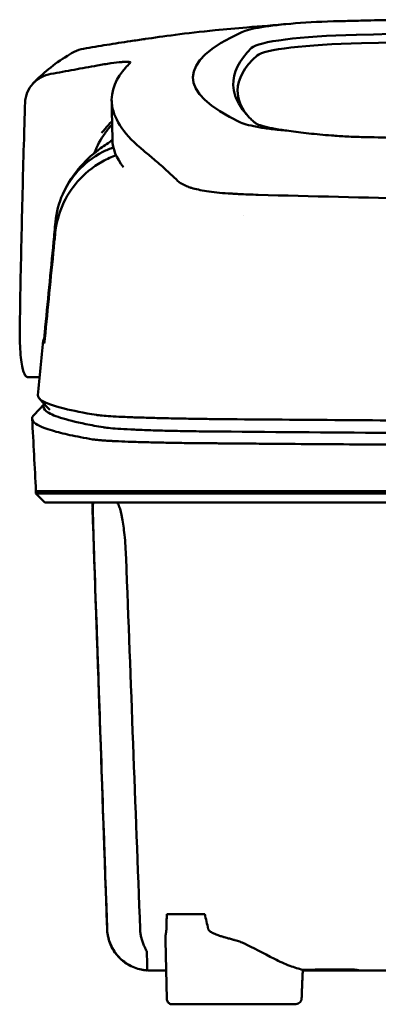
# Model space of a CAD drawing. Header units: millimetres. Extents: x 284 to 884, y -27 to 895.
# Tile 5 of 12: x 505 to 537, y 806 to 894. Entities that reach past the tile are written whole.
import ezdxf

# ---------------------------------------------------------------- set-up
doc = ezdxf.new("R2010")
doc.units = ezdxf.units.MM
doc.layers.add('Visible (ISO)', color=7, linetype='Continuous', lineweight=50)

msp = doc.modelspace()

# ---------------------------------------------------------------- linework, layer by layer
at = {"layer": 'Visible (ISO)'}
for p, q in [((524.317, 878.611), (524.327, 878.61)), ((506.589, 862.273), (505.542, 862.273)), ((506.06, 858.894), (506.998, 859.88)), ((506.253, 852.103), (511.604, 852.103)), ((506.253, 851.902), (506.253, 852.103)), ((511.627, 852.103), (511.604, 852.103)), ((511.627, 852.103), (522.593, 852.103)), ((522.682, 852.103), (522.593, 852.103)), ((522.682, 852.103), (584.325, 852.103)), ((507.058, 851.097), (506.253, 851.902)), ((511.292, 850.594), (511.316, 850.594)), ((517.931, 814.378), (521.319, 814.378)), ((522.28, 812.578), (522.28, 812.579)), ((522.295, 812.573), (522.295, 812.572)), ((517.93, 806.82), (517.801, 812.009)), ((534.597, 809.348), (530.059, 809.348)), ((534.597, 809.348), (534.597, 809.426)), ((529.34, 806.33), (518.401, 806.33))]:
    msp.add_line(p, q, dxfattribs=at)
for centre, major_axis, ratio, start_param, end_param in [((535.878, 892.707), (11.62, -0.008), 0.117057, 2.527526, 2.891655), ((535.694, 892.732), (11.395, -0.001), 0.116501, 1.781282, 2.52747), ((638.778, 840.08), (-491.039, 0), 0.112496, 4.925773, 4.928853), ((584.226, 868.406), (225.492, 0.002), 0.110939, 1.570719, 1.791596), ((661.189, 889.029), (140.93, 0.029), 0.116446, 2.892175, 3.388046), ((537.483, 891.486), (12.06, -0.005), 0.112737, 1.791766, 3.029303), ((584.248, 868.375), (-227.223, 0), 0.106767, 4.71241, 4.92951), ((771.756, 888.833), (247.896, 0.399), 0.112494, 3.026338, 3.14596), ((537.876, 890.819), (11.958, 0), 0.106769, 1.787974, 3.024834), ((770.508, 887.833), (-246.265, 0), 0.106767, 6.163675, 6.283184), ((841.232, 841.786), (-328.583, 44.868), 0.123507, 6.188163, 6.200241), ((2166.847, 848.082), (-1662.18, -0.149), 0.85466, 6.255847, 6.257756), ((535.996, 885.35), (11.832, 0.02), 0.1161, 3.386388, 3.747718), ((519.022, 879.798), (-8, 0), 0.941628, 5.682982, 5.950394), ((768.685, 883.527), (-255.609, 0), 0.112496, 0.002074, 0.087879), ((526.118, 880.131), (-7.019, -0.248), 0.209962, 0.510009, 0.541864), ((766.826, 865.503), (-259.925, 0), 0.034069, 6.258567, 6.308615), ((640.477, 906.522), (-131.694, -46.074), 0.097566, 0.177551, 0.181879), ((526.668, 858.251), (15.81, -0.255), 0.013999, 1.814143, 1.864666), ((515.996, 857.83), (4.064, -0.085), 0.06622, 3.560328, 3.573474), ((524.006, 857.569), (8.722, -0.051), 0.018129, 4.550228, 4.559677), ((511.323, 856.727), (-0.118, 0.018), 0.055246, 1.360606, 1.559875), ((523.779, 857.703), (9.456, 0.138), 0.140036, 4.558691, 4.567892), ((454.458, 851.349), (-100.955, 2891.748), 0.019629, 4.711443, 4.711617), ((534.697, 809.348), (0.392, 0), 0.000189, 0.428233, 0.567381)]:
    msp.add_ellipse(centre, major_axis=major_axis, ratio=ratio, start_param=start_param, end_param=end_param, dxfattribs=at)
for points, knots in [([(538.938, 894.162), (537.996, 894.142), (537.058, 894.121), (535.674, 894.088), (535.483, 894.084), (534.791, 894.067)], [-0.8458994, -0.8458994, -0.8458994, -0.8458994, -0.3752076, -0.3752076, -0.1515992, -0.1515992, -0.1515992, -0.1515992]), ([(516.022, 892.444), (517.47, 892.658), (519.624, 892.957), (523.173, 893.318), (524.113, 893.403), (525.056, 893.478)], [0, 0, 0, 0, 0.4392287, 0.4392287, 0.5941548, 0.5941548, 0.5941548, 0.5941548]), ([(515.989, 892.439), (515.769, 892.407), (515.55, 892.375), (515.11, 892.312), (514.891, 892.281), (514.675, 892.251)], [0, 0, 0, 0, 0.0665895, 0.0665895, 0.1345736, 0.1345736, 0.1345736, 0.1345736]), ([(509.438, 891.181), (509.513, 891.225), (509.589, 891.266), (509.928, 891.429), (510.205, 891.519), (510.49, 891.568)], [-0.1127941, -0.1127941, -0.1127941, -0.1127941, -0.0866991, -0.0866991, -0.0000252, -0.0000252, -0.0000252, -0.0000252]), ([(514.672, 892.25), (513.974, 892.143), (513.279, 892.032), (511.884, 891.804), (511.187, 891.687), (510.49, 891.568)], [0.000028, 0.000028, 0.000028, 0.000028, 0.211767, 0.211767, 0.4239683, 0.4239683, 0.4239683, 0.4239683]), ([(514.675, 892.251), (514.674, 892.251), (514.674, 892.251), (514.673, 892.25), (514.672, 892.25), (514.672, 892.25)], [0.000000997, 0.000000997, 0.000000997, 0.000000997, 0.0001839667, 0.0001839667, 0.000312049, 0.000312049, 0.000312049, 0.000312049]), ([(507.592, 889.324), (508.281, 889.449), (508.971, 889.575), (510.349, 889.825), (511.038, 889.951), (511.726, 890.075)], [0.0000116, 0.0000116, 0.0000116, 0.0000116, 0.2114776, 0.2114776, 0.4225254, 0.4225254, 0.4225254, 0.4225254]), ([(513.89, 890.383), (513.622, 890.36), (513.297, 890.322), (512.745, 890.244), (512.545, 890.214), (512.139, 890.148), (511.934, 890.113), (511.727, 890.075)], [0, 0, 0, 0, 0.1260356, 0.1260356, 0.192084, 0.192084, 0.2556621, 0.2556621, 0.2556621, 0.2556621]), ([(515.875, 882.466), (514.197, 883.821), (513.251, 885.175), (512.835, 887.889), (513.481, 889.013), (514.237, 889.862)], [0, 0, 0, 0, 3.35024, 3.35024, 6.902449, 6.902449, 6.902449, 6.902449]), ([(514.679, 890.327), (514.705, 890.368), (514.653, 890.393), (514.408, 890.414), (514.216, 890.409), (513.968, 890.389)], [0, 0, 0, 0, 0.1204642, 0.1204642, 0.2420244, 0.2420244, 0.2420244, 0.2420244]), ([(514.657, 890.302), (514.661, 890.306), (514.666, 890.311), (514.673, 890.319), (514.676, 890.323), (514.679, 890.327)], [0, 0, 0, 0, 0.01190192, 0.01190192, 0.02379969, 0.02379969, 0.02379969, 0.02379969]), ([(507.592, 889.323), (507.276, 889.266), (506.974, 889.159), (506.423, 888.862), (506.177, 888.672), (505.758, 888.217), (505.592, 887.95), (505.359, 887.379), (505.294, 887.073), (505.285, 886.765)], [-0.4076943, -0.4076943, -0.4076943, -0.4076943, -0.3108189, -0.3108189, -0.2123555, -0.2123555, -0.10788, -0.10788, -0.000002, -0.000002, -0.000002, -0.000002]), ([(523.862, 888.312), (523.888, 887.687), (524.1, 887.061), (524.741, 886.061), (525.051, 885.684), (525.523, 885.215), (525.622, 885.121), (525.851, 884.913), (525.987, 884.797), (527.192, 884.485), (527.925, 884.358), (528.827, 884.247)], [2.930381, 2.930381, 2.930381, 2.930381, 4.072753, 4.072753, 4.762452, 4.762452, 4.934856, 4.934856, 5.145284, 5.145284, 5.311389, 5.311389, 5.311389, 5.311389]), ([(513.045, 885.136), (512.918, 884.998), (512.789, 884.854), (512.568, 884.602), (512.477, 884.495), (512.235, 884.206), (512.125, 884.065), (512.114, 884.056)], [-0.01145823, -0.01145823, -0.01145823, -0.01145823, -0.00744532, -0.00744532, -0.00463647, -0.00463647, 0, 0, 0, 0]), ([(526.274, 884.551), (526.623, 884.493), (527.012, 884.438), (527.866, 884.336), (528.331, 884.289), (528.827, 884.247)], [-0.3736448, -0.3736448, -0.3736448, -0.3736448, -0.187366, -0.187366, -0.0000172, -0.0000172, -0.0000172, -0.0000172]), ([(505.201, 884.053), (505.116, 881.211), (505.042, 878.368), (504.912, 872.682), (504.857, 869.839), (504.811, 866.996)], [-1.996171, -1.996171, -1.996171, -1.996171, -0.998042, -0.998042, -0.000001, -0.000001, -0.000001, -0.000001]), ([(528.827, 884.247), (529.368, 884.165), (529.963, 884.09), (531.239, 883.951), (531.917, 883.888), (532.628, 883.831)], [0.0000437, 0.0000437, 0.0000437, 0.0000437, 0.2355373, 0.2355373, 0.4693483, 0.4693483, 0.4693483, 0.4693483]), ([(532.628, 883.831), (532.848, 883.814), (533.071, 883.797), (533.544, 883.767), (533.768, 883.755), (533.974, 883.744)], [0, 0, 0, 0, 0.0725125, 0.0725125, 0.1522142, 0.1522142, 0.1522142, 0.1522142]), ([(533.974, 883.744), (534.554, 883.716), (534.993, 883.704), (536.333, 883.671), (537.231, 883.649), (538.13, 883.627)], [0.1522142, 0.1522142, 0.1522142, 0.1522142, 0.3763363, 0.3763363, 0.8296812, 0.8296812, 0.8296812, 0.8296812]), ([(507.993, 876.119), (508.076, 876.973), (508.294, 877.808), (508.981, 879.358), (509.444, 880.066), (510.572, 881.302), (511.308, 881.902), (512.555, 882.526), (512.874, 882.656), (513.169, 882.757)], [-0.7441004, -0.7441004, -0.7441004, -0.7441004, -0.5496874, -0.5496874, -0.3565169, -0.3565169, -0.159797, -0.159797, -0.0894613, -0.0894613, -0.0894613, -0.0894613]), ([(508.65, 878.611), (509.53, 880.579), (510.866, 881.847), (512.381, 882.96), (512.732, 883.194), (513.078, 883.404)], [0, 0, 0, 0, 1.483168, 1.483168, 1.942831, 1.942831, 1.942831, 1.942831]), ([(507.971, 875.132), (508.055, 875.975), (508.271, 876.805), (508.952, 878.368), (509.414, 879.093), (510.538, 880.378), (511.269, 881.009), (512.618, 881.757), (513.04, 881.936), (513.408, 882.067)], [0, 0, 0, 0, 0.2548242, 0.2548242, 0.5112444, 0.5112444, 0.772586, 0.772586, 0.8990175, 0.8990175, 0.8990175, 0.8990175]), ([(515.875, 882.466), (516.016, 882.353), (516.161, 882.234), (516.46, 881.984), (516.614, 881.854), (516.774, 881.719)], [-0.5571002, -0.5571002, -0.5571002, -0.5571002, -0.2776825, -0.2776825, 0, 0, 0, 0]), ([(516.774, 881.719), (517.092, 881.449), (517.437, 881.14), (517.946, 880.678), (518.1, 880.538), (518.256, 880.395)], [-1.0557156, -1.0557156, -1.0557156, -1.0557156, -0.5320191, -0.5320191, -0.3144541, -0.3144541, -0.3144541, -0.3144541]), ([(519.242, 879.535), (519.177, 879.573), (519.117, 879.612), (519.01, 879.691), (518.962, 879.73), (518.92, 879.771)], [0, 0, 0, 0, 0.0612215, 0.0612215, 0.1224979, 0.1224979, 0.1224979, 0.1224979]), ([(519.242, 879.535), (519.344, 879.475), (519.459, 879.417), (519.719, 879.303), (519.862, 879.248), (520.018, 879.195)], [-0.1913093, -0.1913093, -0.1913093, -0.1913093, -0.095663, -0.095663, 0, 0, 0, 0]), ([(523.411, 878.663), (522.705, 878.708), (522.052, 878.776), (520.951, 878.947), (520.498, 879.045), (520.132, 879.158)], [0, 0, 0, 0, 0.2294851, 0.2294851, 0.4401307, 0.4401307, 0.4401307, 0.4401307]), ([(524.317, 878.611), (524.164, 878.619), (524.012, 878.627), (523.71, 878.645), (523.56, 878.654), (523.411, 878.663)], [0, 0, 0, 0, 0.04848689, 0.04848689, 0.0969233, 0.0969233, 0.0969233, 0.0969233]), ([(524.327, 878.61), (524.613, 878.595), (524.902, 878.582), (525.49, 878.558), (525.789, 878.548), (526.09, 878.54)], [-0.1838567, -0.1838567, -0.1838567, -0.1838567, -0.0928152, -0.0928152, 0, 0, 0, 0]), ([(583.916, 877.743), (574.231, 877.745), (564.552, 877.811), (545.224, 878.077), (535.594, 878.275), (526.09, 878.54)], [0.032666, 0.032666, 0.032666, 0.032666, 2.938218, 2.938218, 5.868286, 5.868286, 5.868286, 5.868286]), ([(507.039, 866.215), (507.3, 868.926), (507.562, 871.639), (507.823, 874.35), (507.88, 874.94), (507.937, 875.529), (507.993, 876.119)], [0.478961, 0.478961, 0.478961, 0.478961, 8.650914, 8.650914, 8.650914, 10.427614, 10.427614, 10.427614, 10.427614]), ([(507.043, 865.719), (507.31, 868.427), (507.576, 871.13), (507.844, 873.839), (507.886, 874.27), (507.929, 874.701), (507.971, 875.132)], [0.46186, 0.46186, 0.46186, 0.46186, 8.654063, 8.654063, 8.654063, 9.958979, 9.958979, 9.958979, 9.958979]), ([(504.811, 866.996), (504.8, 866.287), (504.806, 865.635), (504.86, 864.313), (504.921, 863.701), (505.088, 862.848), (505.186, 862.572), (505.363, 862.338), (505.429, 862.291), (505.514, 862.275), (505.528, 862.273), (505.542, 862.273)], [-1.124441, -1.124441, -1.124441, -1.124441, -0.875496, -0.875496, -0.555624, -0.555624, -0.282571, -0.282571, -0.140757, -0.140757, -0.112162, -0.112162, -0.112162, -0.112162]), ([(506.98, 865.721), (506.981, 865.723), (506.984, 865.735), (506.991, 865.779), (506.995, 865.81), (507.006, 865.897), (507.012, 865.951), (507.021, 866.032), (507.024, 866.068), (507.032, 866.141), (507.035, 866.178), (507.039, 866.215)], [-0.06600544, -0.06600544, -0.06600544, -0.06600544, -0.05210622, -0.05210622, -0.03882665, -0.03882665, -0.02244269, -0.02244269, -0.01122716, -0.01122716, 0, 0, 0, 0]), ([(506.985, 865.278), (506.987, 865.276), (506.989, 865.283), (506.996, 865.319), (507, 865.347), (507.01, 865.421), (507.017, 865.471), (507.025, 865.549), (507.029, 865.581), (507.036, 865.649), (507.04, 865.684), (507.043, 865.719)], [0, 0, 0, 0, 0.01799222, 0.01799222, 0.0374351, 0.0374351, 0.06445247, 0.06445247, 0.08202888, 0.08202888, 0.09959211, 0.09959211, 0.09959211, 0.09959211]), ([(506.434, 860.664), (506.419, 860.508), (506.527, 860.353), (506.759, 860.198), (507.124, 859.954), (507.798, 859.71), (508.775, 859.469), (509.544, 859.279), (510.503, 859.09), (511.648, 858.902)], [51.780318, 51.780318, 51.780318, 51.780318, 65.647729, 65.647729, 65.647729, 87.530305, 87.530305, 87.530305, 104.770272, 104.770272, 104.770272, 104.770272]), ([(507.002, 859.876), (506.982, 859.849), (506.966, 859.822), (506.954, 859.795), (506.864, 859.605), (506.944, 859.415), (507.192, 859.225), (507.441, 859.035), (507.859, 858.845), (508.445, 858.656), (509.03, 858.467), (509.785, 858.278), (510.706, 858.091), (511.186, 857.993), (511.711, 857.896), (512.281, 857.799)], [0.0467643, 0.0467643, 0.0467643, 0.0467643, 0.04907017, 0.04907017, 0.04907017, 0.06542689, 0.06542689, 0.06542689, 0.08178362, 0.08178362, 0.08178362, 0.09814034, 0.09814034, 0.09814034, 0.10666345, 0.10666345, 0.10666345, 0.10666345]), ([(506.06, 858.894), (505.963, 858.792), (505.914, 858.69), (505.912, 858.431), (506.025, 858.275), (506.421, 858), (506.655, 857.883), (507.174, 857.678), (507.432, 857.591), (508.164, 857.372), (508.683, 857.242), (509.874, 856.982), (510.547, 856.853), (511.297, 856.725)], [-6.22343, -6.22343, -6.22343, -6.22343, -5.351502, -5.351502, -4.007016, -4.007016, -3.000502, -3.000502, -2.247226, -2.247226, -1.120907, -1.120907, 0, 0, 0, 0]), ([(511.769, 858.883), (511.908, 858.865), (512.095, 858.846), (512.326, 858.827), (512.556, 858.809), (512.833, 858.791), (513.15, 858.773), (513.467, 858.755), (513.829, 858.738), (514.227, 858.721), (514.624, 858.704), (515.064, 858.688), (515.534, 858.673), (516.005, 858.657), (516.514, 858.642), (517.049, 858.629), (517.583, 858.615), (518.152, 858.602), (518.741, 858.59), (519.329, 858.578), (519.947, 858.567), (520.579, 858.558), (521.072, 858.55), (521.579, 858.543), (522.092, 858.537)], [0, 0, 0, 0, 1.921104, 1.921104, 1.921104, 3.842208, 3.842208, 3.842208, 5.763312, 5.763312, 5.763312, 7.684416, 7.684416, 7.684416, 9.60552, 9.60552, 9.60552, 11.526625, 11.526625, 11.526625, 13.447729, 13.447729, 13.447729, 14.949954, 14.949954, 14.949954, 14.949954]), ([(522.862, 858.527), (529.97, 858.466), (537.18, 858.416), (544.412, 858.376), (551.645, 858.337), (558.954, 858.308), (566.258, 858.29), (572.267, 858.275), (578.302, 858.268), (584.326, 858.268)], [0, 0, 0, 0, 21.882576, 21.882576, 21.882576, 43.765152, 43.765152, 43.765152, 61.766885, 61.766885, 61.766885, 61.766885]), ([(512.303, 857.795), (512.451, 857.77), (512.656, 857.746), (512.91, 857.723), (513.164, 857.699), (513.474, 857.676), (513.828, 857.654), (514.182, 857.633), (514.589, 857.612), (515.034, 857.592), (515.48, 857.572), (515.974, 857.554), (516.501, 857.537), (517.027, 857.52), (517.597, 857.504), (518.192, 857.49), (518.787, 857.476), (519.42, 857.463), (520.07, 857.453), (520.394, 857.447), (520.729, 857.443), (521.064, 857.438), (521.232, 857.436), (521.403, 857.434), (521.573, 857.432), (521.743, 857.43), (521.916, 857.428), (522.088, 857.426), (522.156, 857.425), (522.224, 857.425), (522.292, 857.424), (522.361, 857.423), (522.429, 857.423), (522.498, 857.422), (522.531, 857.422), (522.564, 857.422), (522.597, 857.421)], [0, 0, 0, 0, 0.00216284, 0.00216284, 0.00216284, 0.00432572, 0.00432572, 0.00432572, 0.0064886, 0.0064886, 0.0064886, 0.00865148, 0.00865148, 0.00865148, 0.01081436, 0.01081436, 0.01081436, 0.01297724, 0.01297724, 0.01297724, 0.01405868, 0.01405868, 0.01405868, 0.0145994, 0.0145994, 0.0145994, 0.01514012, 0.01514012, 0.01514012, 0.01535374, 0.01535374, 0.01535374, 0.01556736, 0.01556736, 0.01556736, 0.01567089, 0.01567089, 0.01567089, 0.01567089]), ([(522.679, 857.421), (527.966, 857.375), (533.306, 857.335), (538.666, 857.301), (544.026, 857.267), (549.428, 857.239), (554.839, 857.217), (560.25, 857.196), (565.692, 857.18), (571.132, 857.17), (575.525, 857.162), (579.927, 857.158), (584.325, 857.158)], [0, 0, 0, 0, 0.01635215, 0.01635215, 0.01635215, 0.03270429, 0.03270429, 0.03270429, 0.04905643, 0.04905643, 0.04905643, 0.06225952, 0.06225952, 0.06225952, 0.06225952]), ([(511.32, 856.721), (511.41, 856.707), (511.518, 856.694), (511.773, 856.667), (511.92, 856.654), (512.197, 856.633), (512.318, 856.624), (512.619, 856.604), (512.807, 856.593), (513.125, 856.576), (513.246, 856.57), (513.709, 856.547), (514.078, 856.532), (514.708, 856.509), (514.947, 856.5), (515.445, 856.485), (515.702, 856.477), (516.201, 856.464), (516.44, 856.458), (517.112, 856.442), (517.556, 856.433), (518.358, 856.418), (518.708, 856.412), (519.331, 856.403), (519.6, 856.399), (520.076, 856.393), (520.281, 856.391), (520.641, 856.387), (520.795, 856.385), (521.067, 856.383), (521.183, 856.382), (521.474, 856.379), (521.649, 856.378), (522, 856.375), (522.175, 856.374), (522.351, 856.373)], [-1.679207, -1.679207, -1.679207, -1.679207, -1.548784, -1.548784, -1.41563, -1.41563, -1.32558, -1.32558, -1.204178, -1.204178, -1.134257, -1.134257, -0.946443, -0.946443, -0.838704, -0.838704, -0.731055, -0.731055, -0.637098, -0.637098, -0.473724, -0.473724, -0.352581, -0.352581, -0.262746, -0.262746, -0.196047, -0.196047, -0.146434, -0.146434, -0.109476, -0.109476, -0.054468, -0.054468, 0, 0, 0, 0]), ([(522.437, 856.372), (522.506, 856.372), (522.596, 856.371), (522.792, 856.369), (522.88, 856.369), (523.146, 856.366), (523.324, 856.365), (523.857, 856.36), (524.212, 856.357), (525.279, 856.348), (525.991, 856.342), (528.13, 856.325), (529.559, 856.314), (533.857, 856.282), (536.733, 856.263), (541.544, 856.233), (543.473, 856.222), (547.983, 856.198), (550.566, 856.186), (555.742, 856.164), (558.335, 856.154), (564.823, 856.133), (568.722, 856.124), (574.576, 856.115), (576.526, 856.113), (580.426, 856.11), (582.376, 856.109), (584.325, 856.109)], [-6.255822, -6.255822, -6.255822, -6.255822, -6.222837, -6.222837, -6.195433, -6.195433, -6.140619, -6.140619, -6.030972, -6.030972, -5.8116, -5.8116, -5.372567, -5.372567, -4.493566, -4.493566, -3.9071, -3.9071, -3.124844, -3.124844, -2.342742, -2.342742, -1.17034, -1.17034, -0.584842, -0.584842, 0, 0, 0, 0]), ([(522.682, 851.902), (522.397, 851.902), (522.114, 851.902), (521.316, 851.902), (520.981, 851.902), (520.434, 851.902), (520.221, 851.902), (519.748, 851.902), (519.491, 851.902), (518.895, 851.902), (518.56, 851.902), (518.098, 851.902), (517.966, 851.902), (517.347, 851.902), (516.88, 851.903), (516.283, 851.902), (516.134, 851.902), (515.756, 851.902), (515.531, 851.902), (515.148, 851.902), (514.987, 851.902), (514.368, 851.902), (513.946, 851.903), (513.465, 851.902), (513.366, 851.902), (513.14, 851.902), (513.016, 851.902), (512.721, 851.902), (512.559, 851.902), (512.284, 851.902), (512.168, 851.902), (511.995, 851.902), (511.932, 851.902), (511.585, 851.902), (511.251, 851.902), (510.652, 851.902), (510.279, 851.902), (509.467, 851.902), (509.046, 851.902), (508.454, 851.902), (508.253, 851.902), (507.853, 851.902), (507.659, 851.902), (507.282, 851.902), (507.106, 851.902), (506.782, 851.902), (506.641, 851.902), (506.407, 851.902), (506.325, 851.902), (506.263, 851.902), (506.253, 851.902), (506.253, 851.902)], [0.000001, 0.000001, 0.000001, 0.000001, 0.08808, 0.08808, 0.153158, 0.153158, 0.19567, 0.19567, 0.24803, 0.24803, 0.3189, 0.3189, 0.34781, 0.34781, 0.455565, 0.455565, 0.492277, 0.492277, 0.550462, 0.550462, 0.594927, 0.594927, 0.725708, 0.725708, 0.761138, 0.761138, 0.809194, 0.809194, 0.881386, 0.881386, 0.94288, 0.94288, 0.982933, 0.982933, 1.178377, 1.178377, 1.561095, 1.561095, 2.071598, 2.071598, 2.3634, 2.3634, 2.696721, 2.696721, 3.077716, 3.077716, 3.511094, 3.511094, 4.007579, 4.007579, 4.251218, 4.251218, 4.251218, 4.251218]), ([(522.875, 851.097), (522.857, 851.097), (522.84, 851.097), (522.822, 851.097), (522.81, 851.097), (522.798, 851.097), (522.786, 851.097), (522.752, 851.097), (522.719, 851.097), (522.686, 851.097), (522.652, 851.097), (522.619, 851.097), (522.586, 851.097), (522.517, 851.097), (522.449, 851.097), (522.38, 851.097), (522.312, 851.097), (522.244, 851.097), (522.176, 851.097), (522.004, 851.097), (521.831, 851.097), (521.661, 851.097), (521.491, 851.097), (521.321, 851.097), (521.153, 851.097), (520.818, 851.097), (520.484, 851.097), (520.16, 851.097), (519.511, 851.097), (518.879, 851.097), (518.285, 851.097), (517.691, 851.097), (517.122, 851.097), (516.597, 851.097), (516.072, 851.097), (515.579, 851.097), (515.135, 851.097), (514.691, 851.097), (514.287, 851.097), (513.935, 851.097), (513.583, 851.097), (513.275, 851.097), (513.023, 851.097), (512.897, 851.097), (512.783, 851.097), (512.683, 851.097), (512.633, 851.097), (512.586, 851.097), (512.543, 851.097), (512.522, 851.097), (512.501, 851.097), (512.481, 851.097), (512.471, 851.097), (512.461, 851.097), (512.451, 851.097), (512.447, 851.097), (512.442, 851.097), (512.437, 851.097), (512.432, 851.097), (512.428, 851.097), (512.423, 851.097), (512.421, 851.097), (512.418, 851.097), (512.416, 851.097), (512.411, 851.097), (512.407, 851.097), (512.403, 851.097), (512.398, 851.097), (512.394, 851.097), (512.39, 851.097), (512.381, 851.097), (512.373, 851.097), (512.364, 851.097), (512.347, 851.097), (512.33, 851.097), (512.312, 851.097), (512.278, 851.097), (512.244, 851.097), (512.21, 851.097), (512.142, 851.097), (512.075, 851.097), (512.008, 851.097), (511.875, 851.097), (511.745, 851.097), (511.617, 851.097), (511.361, 851.097), (511.116, 851.097), (510.882, 851.097), (510.42, 851.097), (509.998, 851.097), (509.619, 851.097), (509.24, 851.097), (508.903, 851.097), (508.608, 851.097), (508.018, 851.097), (507.595, 851.097), (507.342, 851.097), (507.153, 851.097), (507.058, 851.097), (507.058, 851.097)], [0, 0, 0, 0, 0.00005479, 0.00005479, 0.00005479, 0.00009238, 0.00009238, 0.00009238, 0.0001964, 0.0001964, 0.0001964, 0.00030042, 0.00030042, 0.00030042, 0.00051448, 0.00051448, 0.00051448, 0.00072853, 0.00072853, 0.00072853, 0.00127035, 0.00127035, 0.00127035, 0.00181217, 0.00181217, 0.00181217, 0.00289581, 0.00289581, 0.00289581, 0.00506308, 0.00506308, 0.00506308, 0.00723036, 0.00723036, 0.00723036, 0.00939764, 0.00939764, 0.00939764, 0.01156492, 0.01156492, 0.01156492, 0.0137322, 0.0137322, 0.0137322, 0.01481584, 0.01481584, 0.01481584, 0.01535766, 0.01535766, 0.01535766, 0.01562857, 0.01562857, 0.01562857, 0.01576402, 0.01576402, 0.01576402, 0.01583175, 0.01583175, 0.01583175, 0.01589948, 0.01589948, 0.01589948, 0.01593706, 0.01593706, 0.01593706, 0.0160022, 0.0160022, 0.0160022, 0.01606733, 0.01606733, 0.01606733, 0.0161976, 0.0161976, 0.0161976, 0.01645814, 0.01645814, 0.01645814, 0.01697921, 0.01697921, 0.01697921, 0.01802136, 0.01802136, 0.01802136, 0.02010566, 0.02010566, 0.02010566, 0.02427426, 0.02427426, 0.02427426, 0.03250315, 0.03250315, 0.03250315, 0.04073203, 0.04073203, 0.04073203, 0.0571898, 0.0571898, 0.0571898, 0.06950332, 0.06950332, 0.06950332, 0.06950332]), ([(511.452, 846.152), (511.44, 846.502), (511.428, 846.851), (511.405, 847.548), (511.394, 847.893), (511.367, 848.755), (511.354, 849.239), (511.334, 850.106), (511.329, 850.467), (511.333, 850.857), (511.337, 850.96), (511.345, 851.049), (511.348, 851.068), (511.354, 851.092), (511.358, 851.097), (511.361, 851.097)], [-0.7832646, -0.7832646, -0.7832646, -0.7832646, -0.67808, -0.67808, -0.5686815, -0.5686815, -0.3918502, -0.3918502, -0.1975597, -0.1975597, -0.0863588, -0.0863588, -0.041796, -0.041796, -0.000001, -0.000001, -0.000001, -0.000001]), ([(513.419, 851.097), (513.456, 851.097), (513.494, 851.073), (513.584, 850.961), (513.635, 850.859), (513.777, 850.473), (513.867, 850.115), (514.025, 849.247), (514.093, 848.76), (514.184, 847.894), (514.214, 847.549), (514.262, 846.852), (514.281, 846.503), (514.294, 846.152)], [-0.7882083, -0.7882083, -0.7882083, -0.7882083, -0.7012895, -0.7012895, -0.5899546, -0.5899546, -0.394282, -0.394282, -0.2150839, -0.2150839, -0.105375, -0.105375, -0.000001, -0.000001, -0.000001, -0.000001]), ([(662.397, 851.902), (662.397, 851.902), (662.369, 851.902), (662.219, 851.902), (662.053, 851.902), (661.539, 851.902), (661.169, 851.902), (660.458, 851.902), (660.185, 851.902), (659.562, 851.902), (659.208, 851.902), (658.412, 851.902), (657.967, 851.902), (657.348, 851.902), (657.085, 851.902), (656.879, 851.902), (656.806, 851.902), (656.599, 851.902), (656.453, 851.902), (656.204, 851.902), (656.114, 851.902), (655.87, 851.902), (655.707, 851.902), (655.349, 851.902), (655.153, 851.902), (654.773, 851.902), (654.592, 851.902), (654.132, 851.902), (653.844, 851.902), (653.323, 851.902), (653.098, 851.902), (652.638, 851.902), (652.403, 851.902), (652.012, 851.902), (651.861, 851.902), (651.515, 851.902), (651.32, 851.902), (650.863, 851.902), (650.598, 851.902), (650.156, 851.902), (649.983, 851.902), (649.414, 851.902), (649.011, 851.902), (647.269, 851.902), (646.542, 851.902), (642.18, 851.902), (639.678, 851.902), (634.813, 851.902), (632.452, 851.902), (625.652, 851.902), (621.2, 851.902), (614.773, 851.902), (612.813, 851.902), (609.014, 851.902), (607.177, 851.902), (603.611, 851.902), (601.882, 851.902), (593.67, 851.902), (587.174, 851.902), (578.239, 851.902), (575.8, 851.902), (569.091, 851.902), (564.826, 851.902), (558.976, 851.902), (557.382, 851.902), (553.005, 851.902), (550.225, 851.902), (543.289, 851.902), (539.142, 851.902), (530.882, 851.902), (526.77, 851.902), (522.682, 851.902)], [4.259276, 4.259276, 4.259276, 4.259276, 4.670353, 4.670353, 5.333093, 5.333093, 6.087544, 6.087544, 6.48643, 6.48643, 6.916955, 6.916955, 7.375465, 7.375465, 7.508459, 7.508459, 7.569769, 7.569769, 7.664913, 7.664913, 7.713725, 7.713725, 7.791614, 7.791614, 7.873119, 7.873119, 7.940289, 7.940289, 8.037054, 8.037054, 8.105988, 8.105988, 8.173685, 8.173685, 8.21539, 8.21539, 8.267249, 8.267249, 8.334795, 8.334795, 8.377608, 8.377608, 8.47358, 8.47358, 8.783476, 8.783476, 9.196774, 9.196774, 9.584439, 9.584439, 10.310287, 10.310287, 10.628298, 10.628298, 10.925673, 10.925673, 11.204895, 11.204895, 12.251527, 12.251527, 12.644845, 12.644845, 13.333545, 13.333545, 13.591652, 13.591652, 14.043256, 14.043256, 14.721038, 14.721038, 15.399535, 15.399535, 15.399535, 15.399535]), ([(661.592, 851.097), (661.592, 851.097), (661.582, 851.097), (661.56, 851.097), (661.475, 851.097), (661.22, 851.097), (660.797, 851.097), (660.374, 851.097), (659.781, 851.097), (659.022, 851.097), (658.643, 851.097), (658.22, 851.097), (657.757, 851.097), (657.526, 851.097), (657.283, 851.097), (657.031, 851.097), (656.905, 851.097), (656.776, 851.097), (656.644, 851.097), (656.579, 851.097), (656.512, 851.097), (656.445, 851.097), (656.412, 851.097), (656.378, 851.097), (656.344, 851.097), (656.327, 851.097), (656.31, 851.097), (656.293, 851.097), (656.285, 851.097), (656.276, 851.097), (656.268, 851.097), (656.264, 851.097), (656.259, 851.097), (656.255, 851.097), (656.251, 851.097), (656.247, 851.097), (656.242, 851.097), (656.24, 851.097), (656.237, 851.097), (656.235, 851.097), (656.229, 851.097), (656.224, 851.097), (656.218, 851.097), (656.212, 851.097), (656.206, 851.097), (656.2, 851.097), (656.188, 851.097), (656.176, 851.097), (656.164, 851.097), (656.139, 851.097), (656.113, 851.097), (656.085, 851.097), (656.041, 851.097), (655.992, 851.097), (655.941, 851.097), (655.89, 851.097), (655.836, 851.097), (655.778, 851.097), (655.663, 851.097), (655.533, 851.097), (655.392, 851.097), (655.11, 851.097), (654.774, 851.097), (654.394, 851.097), (654.014, 851.097), (653.582, 851.097), (653.113, 851.097), (652.645, 851.097), (652.128, 851.097), (651.582, 851.097), (651.035, 851.097), (650.446, 851.097), (649.835, 851.097), (649.223, 851.097), (648.576, 851.097), (647.914, 851.097), (647.583, 851.097), (647.243, 851.097), (646.902, 851.097), (646.732, 851.097), (646.559, 851.097), (646.386, 851.097), (646.214, 851.097), (646.039, 851.097), (645.865, 851.097), (645.77, 851.097), (645.675, 851.097), (645.581, 851.097), (645.374, 851.097), (645.168, 851.097), (644.961, 851.097), (644.613, 851.097), (644.264, 851.097), (643.915, 851.097), (643.566, 851.097), (643.217, 851.097), (642.868, 851.097), (642.279, 851.097), (641.689, 851.097), (641.099, 851.097), (640.509, 851.097), (639.918, 851.097), (639.326, 851.097), (638.144, 851.097), (636.96, 851.097), (635.774, 851.097), (633.106, 851.097), (630.423, 851.097), (627.739, 851.097), (625.055, 851.097), (622.358, 851.097), (619.66, 851.097), (614.265, 851.097), (608.835, 851.097), (603.403, 851.097), (600.687, 851.097), (597.962, 851.097), (595.241, 851.097), (592.52, 851.097), (589.791, 851.097), (587.068, 851.097), (585.454, 851.097), (583.84, 851.097), (582.226, 851.097), (578.594, 851.097), (574.96, 851.097), (571.334, 851.097), (565.894, 851.097), (560.451, 851.097), (555.04, 851.097), (549.628, 851.097), (544.226, 851.097), (538.865, 851.097), (533.504, 851.097), (528.163, 851.097), (522.875, 851.097)], [0.3330934, 0.3330934, 0.3330934, 0.3330934, 0.3372182, 0.3372182, 0.3372182, 0.3535986, 0.3535986, 0.3535986, 0.369979, 0.369979, 0.369979, 0.3781692, 0.3781692, 0.3781692, 0.3822643, 0.3822643, 0.3822643, 0.3843118, 0.3843118, 0.3843118, 0.3853356, 0.3853356, 0.3853356, 0.3858475, 0.3858475, 0.3858475, 0.3861034, 0.3861034, 0.3861034, 0.3862314, 0.3862314, 0.3862314, 0.3862954, 0.3862954, 0.3862954, 0.3863594, 0.3863594, 0.3863594, 0.3863968, 0.3863968, 0.3863968, 0.3864806, 0.3864806, 0.3864806, 0.3865644, 0.3865644, 0.3865644, 0.386732, 0.386732, 0.386732, 0.3870672, 0.3870672, 0.3870672, 0.3876065, 0.3876065, 0.3876065, 0.3881457, 0.3881457, 0.3881457, 0.3892243, 0.3892243, 0.3892243, 0.3913814, 0.3913814, 0.3913814, 0.3935385, 0.3935385, 0.3935385, 0.3956955, 0.3956955, 0.3956955, 0.3978526, 0.3978526, 0.3978526, 0.4000097, 0.4000097, 0.4000097, 0.4010883, 0.4010883, 0.4010883, 0.4016275, 0.4016275, 0.4016275, 0.4021668, 0.4021668, 0.4021668, 0.4024603, 0.4024603, 0.4024603, 0.4030994, 0.4030994, 0.4030994, 0.404178, 0.404178, 0.404178, 0.4052565, 0.4052565, 0.4052565, 0.4070765, 0.4070765, 0.4070765, 0.4088966, 0.4088966, 0.4088966, 0.4125367, 0.4125367, 0.4125367, 0.4207269, 0.4207269, 0.4207269, 0.4289171, 0.4289171, 0.4289171, 0.4452975, 0.4452975, 0.4452975, 0.4534877, 0.4534877, 0.4534877, 0.4616779, 0.4616779, 0.4616779, 0.4665313, 0.4665313, 0.4665313, 0.4774516, 0.4774516, 0.4774516, 0.493832, 0.493832, 0.493832, 0.5102124, 0.5102124, 0.5102124, 0.5265928, 0.5265928, 0.5265928, 0.5265928]), ([(512.605, 813.038), (512.481, 816.601), (512.357, 820.164), (512.233, 823.727), (512.103, 827.464), (511.973, 831.202), (511.843, 834.939), (511.713, 838.677), (511.582, 842.414), (511.452, 846.152)], [0, 0, 0, 0, 0.01069684, 0.01069684, 0.01069684, 0.02191762, 0.02191762, 0.02191762, 0.0331384, 0.0331384, 0.0331384, 0.0331384]), ([(514.294, 846.152), (514.503, 840.632), (514.712, 835.114), (515.129, 824.076), (515.338, 818.557), (515.547, 813.038)], [0.000001, 0.000001, 0.000001, 0.000001, 1.65717, 1.65717, 3.314339, 3.314339, 3.314339, 3.314339]), ([(516.423, 809.348), (516.422, 809.348), (516.422, 809.348), (516.418, 809.348), (516.415, 809.348), (516.203, 809.349), (515.993, 809.367), (515.581, 809.437), (515.377, 809.488), (514.78, 809.694), (514.399, 809.901), (513.734, 810.422), (513.442, 810.742), (512.983, 811.451), (512.811, 811.85), (512.648, 812.514), (512.612, 812.776), (512.603, 813.038)], [0, 0, 0, 0, 0.0001067, 0.0001067, 0.0010833, 0.0010833, 0.0637852, 0.0637852, 0.1264875, 0.1264875, 0.2531604, 0.2531604, 0.3798375, 0.3798375, 0.5065247, 0.5065247, 0.5850504, 0.5850504, 0.5850504, 0.5850504]), ([(515.666, 809.425), (515.248, 809.51), (514.848, 809.663), (514.2, 810.046), (513.845, 810.303), (513.28, 810.971), (513.038, 811.332), (512.642, 812.357), (512.618, 812.682), (512.605, 813.038)], [0.0000012, 0.0000012, 0.0000012, 0.0000012, 0.1279365, 0.1279365, 0.2253357, 0.2253357, 0.2918354, 0.2918354, 0.3734516, 0.3734516, 0.3734516, 0.3734516]), ([(515.64, 812.333), (515.614, 812.449), (515.593, 812.566), (515.554, 812.861), (515.549, 812.993), (515.547, 813.038)], [-0.02266085, -0.02266085, -0.02266085, -0.02266085, -0.013594, -0.013594, -0.00000919, -0.00000919, -0.00000919, -0.00000919]), ([(517.885, 812.907), (517.873, 812.831), (517.855, 812.736), (517.835, 812.593), (517.829, 812.55), (517.819, 812.465), (517.815, 812.423), (517.812, 812.382)], [0, 0, 0, 0, 0.03346541, 0.03346541, 0.04779593, 0.04779593, 0.06220327, 0.06220327, 0.06220327, 0.06220327]), ([(524.009, 812.061), (523.989, 812.066), (523.969, 812.071), (523.949, 812.076), (523.898, 812.089), (523.848, 812.101), (523.8, 812.114), (523.667, 812.148), (523.542, 812.181), (523.422, 812.213), (523.373, 812.227), (523.325, 812.24), (523.277, 812.253), (523.198, 812.275), (523.122, 812.297), (523.049, 812.319), (523.021, 812.327), (522.993, 812.336), (522.966, 812.344), (522.941, 812.351), (522.919, 812.358), (522.889, 812.367), (522.86, 812.376), (522.83, 812.386), (522.802, 812.395), (522.745, 812.413), (522.69, 812.431), (522.637, 812.449), (522.588, 812.465), (522.542, 812.481), (522.497, 812.497), (522.445, 812.516), (522.395, 812.535), (522.347, 812.553), (522.304, 812.57), (522.25, 812.591), (522.201, 812.612), (522.152, 812.633), (522.106, 812.654), (522.062, 812.675), (522.04, 812.685), (522.018, 812.695), (521.997, 812.706), (521.988, 812.71), (521.974, 812.718), (521.96, 812.725), (521.941, 812.735), (521.925, 812.744), (521.908, 812.753), (521.851, 812.786), (521.803, 812.818), (521.763, 812.85), (521.684, 812.915), (521.638, 812.978), (521.624, 813.04)], [0, 0, 0, 0, 0.0186479, 0.0186479, 0.0186479, 0.066617, 0.066617, 0.066617, 0.1962372, 0.1962372, 0.1962372, 0.25, 0.25, 0.25, 0.3400993, 0.3400993, 0.3400993, 0.375, 0.375, 0.375, 0.40625, 0.40625, 0.40625, 0.4375, 0.4375, 0.4375, 0.5, 0.5, 0.5, 0.5573513, 0.5573513, 0.5573513, 0.625, 0.625, 0.625, 0.6875, 0.6875, 0.6875, 0.75, 0.75, 0.75, 0.78125, 0.78125, 0.78125, 0.7945038, 0.7945038, 0.7945038, 0.8125, 0.8125, 0.8125, 0.875, 0.875, 0.875, 1, 1, 1, 1]), ([(515.64, 812.333), (515.707, 812.045), (515.798, 811.792), (515.941, 811.461), (515.987, 811.364), (516.052, 811.233), (516.077, 811.184), (516.11, 811.116), (516.122, 811.093), (516.137, 811.059), (516.142, 811.048), (516.152, 811.022), (516.155, 811.011), (516.155, 811.004)], [-0.13103, -0.13103, -0.13103, -0.13103, -0.0761814, -0.0761814, -0.0464162, -0.0464162, -0.0278151, -0.0278151, -0.0168424, -0.0168424, -0.0100907, -0.0100907, -0.000001, -0.000001, -0.000001, -0.000001]), ([(524.859, 811.75), (524.73, 811.809), (524.581, 811.872), (524.298, 811.978), (524.154, 812.026), (524.009, 812.061)], [0.00000101, 0.00000101, 0.00000101, 0.00000101, 0.04255305, 0.04255305, 0.08473514, 0.08473514, 0.08473514, 0.08473514]), ([(524.859, 811.75), (525.572, 811.428), (526.508, 810.883), (527.995, 810.149), (528.455, 809.939), (529.303, 809.614), (529.692, 809.493), (530.062, 809.42)], [-0.6560571, -0.6560571, -0.6560571, -0.6560571, -0.303448, -0.303448, -0.1436963, -0.1436963, -0.00002, -0.00002, -0.00002, -0.00002]), ([(516.155, 811.004), (516.16, 810.438), (516.163, 810.117), (516.167, 809.688), (516.168, 809.565), (516.169, 809.414), (516.169, 809.385), (516.169, 809.366), (516.169, 809.363), (516.169, 809.359), (516.169, 809.358), (516.169, 809.357)], [0.000001, 0.000001, 0.000001, 0.000001, 0.791271, 0.791271, 1.77027, 1.77027, 2.851809, 2.851809, 3.272833, 3.272833, 3.64974, 3.64974, 3.64974, 3.64974]), ([(515.666, 809.425), (515.702, 809.417), (515.738, 809.411), (515.812, 809.398), (515.848, 809.392), (515.934, 809.38), (515.98, 809.374), (516.049, 809.367), (516.074, 809.365), (516.127, 809.36), (516.149, 809.359), (516.164, 809.358), (516.166, 809.357), (516.168, 809.357), (516.169, 809.357), (516.169, 809.357), (516.169, 809.357), (516.169, 809.357), (516.169, 809.357), (516.169, 809.357)], [0.00000143, 0.00000143, 0.00000143, 0.00000143, 0.01110644, 0.01110644, 0.02277888, 0.02277888, 0.03978402, 0.03978402, 0.05184789, 0.05184789, 0.06999501, 0.06999501, 0.07575163, 0.07575163, 0.0777235, 0.0777235, 0.07872922, 0.07872922, 0.07961082, 0.07961082, 0.07961082, 0.07961082]), ([(517.867, 809.348), (517.624, 809.348), (517.411, 809.348), (517.229, 809.348), (517.082, 809.348), (516.954, 809.348), (516.847, 809.348), (516.76, 809.348), (516.685, 809.348), (516.625, 809.348), (516.558, 809.348), (516.507, 809.348), (516.474, 809.348), (516.457, 809.348), (516.444, 809.348), (516.436, 809.348), (516.428, 809.348), (516.423, 809.348), (516.423, 809.348), (516.423, 809.348), (516.423, 809.348), (516.423, 809.348)], [0.1652728, 0.1652728, 0.1652728, 0.1652728, 0.25, 0.25, 0.25, 0.3186851, 0.3186851, 0.3186851, 0.375, 0.375, 0.375, 0.4375, 0.4375, 0.4375, 0.46875, 0.46875, 0.46875, 0.5, 0.5, 0.5, 0.500138, 0.500138, 0.500138, 0.500138]), ([(517.04, 809.348), (516.975, 809.348), (516.915, 809.348), (516.818, 809.348), (516.78, 809.348), (516.718, 809.348), (516.694, 809.348), (516.668, 809.348), (516.666, 809.348), (516.662, 809.348), (516.66, 809.348), (516.657, 809.348), (516.656, 809.348), (516.654, 809.348), (516.654, 809.348), (516.653, 809.348), (516.652, 809.348), (516.651, 809.348), (516.651, 809.348), (516.65, 809.348), (516.65, 809.348), (516.65, 809.348), (516.65, 809.348), (516.649, 809.348), (516.649, 809.348), (516.649, 809.348)], [0, 0, 0, 0, 0.281081, 0.281081, 0.4918904, 0.4918904, 0.6499969, 0.6499969, 0.6648193, 0.6648193, 0.6788731, 0.6788731, 0.6859001, 0.6859001, 0.6894135, 0.6894135, 0.692927, 0.692927, 0.6964404, 0.6964404, 0.6973188, 0.6973188, 0.6981972, 0.6981972, 0.6990755, 0.6990755, 0.6990755, 0.6990755]), ([(530.062, 809.42), (530.796, 809.42), (531.534, 809.421), (533.002, 809.424), (533.74, 809.426), (534.475, 809.428)], [0.0000023, 0.0000023, 0.0000023, 0.0000023, 0.2256903, 0.2256903, 0.4513465, 0.4513465, 0.4513465, 0.4513465]), ([(535.054, 809.348), (535.075, 809.348), (535.087, 809.349), (535.09, 809.354), (535.082, 809.358), (535.038, 809.37), (534.998, 809.378), (534.921, 809.392), (534.867, 809.401), (534.774, 809.412), (534.719, 809.418), (534.589, 809.427), (534.531, 809.429), (534.475, 809.428)], [0.000001, 0.000001, 0.000001, 0.000001, 0.0173619, 0.0173619, 0.0347221, 0.0347221, 0.0599232, 0.0599232, 0.0984082, 0.0984082, 0.1246306, 0.1246306, 0.1453961, 0.1453961, 0.1453961, 0.1453961]), ([(534.597, 809.348), (534.611, 809.348), (534.654, 809.348), (534.798, 809.348), (534.9, 809.348), (535.028, 809.348)], [0, 0, 0, 0, 0.0803335, 0.0803335, 0.1606393, 0.1606393, 0.1606393, 0.1606393]), ([(584.325, 809.348), (580.189, 809.348), (573.992, 809.348), (566.775, 809.348), (563.685, 809.348), (561.625, 809.348), (560.595, 809.348), (557.512, 809.348), (554.432, 809.348), (551.358, 809.348), (549.309, 809.348), (548.284, 809.348), (543.176, 809.348), (539.106, 809.348), (535.054, 809.348)], [0, 0, 0, 0, 0.25, 0.375, 0.4375, 0.4375, 0.5, 0.5, 0.625, 0.6875, 0.6875, 0.75, 0.75, 1, 1, 1, 1]), ([(518.401, 806.33), (518.357, 806.33), (518.311, 806.337), (518.219, 806.367), (518.174, 806.39), (518.092, 806.45), (518.056, 806.487), (517.995, 806.572), (517.972, 806.62), (517.94, 806.718), (517.932, 806.767), (517.93, 806.816), (517.93, 806.818), (517.93, 806.82)], [0, 0, 0, 0, 0.2, 0.2, 0.397636, 0.397636, 0.591705, 0.591705, 0.791705, 0.791705, 0.991705, 0.991705, 1, 1, 1, 1]), ([(529.956, 806.82), (529.955, 806.783), (529.948, 806.747), (529.926, 806.674), (529.909, 806.638), (529.851, 806.544), (529.802, 806.494), (529.686, 806.411), (529.62, 806.38), (529.482, 806.34), (529.411, 806.33), (529.34, 806.33)], [-0.08844144, -0.08844144, -0.08844144, -0.08844144, -0.0773559, -0.0773559, -0.06523718, -0.06523718, -0.0440167, -0.0440167, -0.02175474, -0.02175474, 0, 0, 0, 0])]:
    msp.add_open_spline(points, degree=3, knots=knots, dxfattribs=at)
for points in [[(525.056, 893.478), (526.276, 893.574), (527.525, 893.678), (528.835, 893.793)], [(516.022, 892.444), (516.011, 892.443), (516, 892.441), (515.989, 892.439)], [(505.98, 888.458), (506.826, 889.37), (507.855, 890.181), (509.054, 890.945)], [(509.054, 890.945), (509.181, 891.026), (509.309, 891.105), (509.438, 891.181)], [(513.968, 890.389), (513.943, 890.387), (513.916, 890.385), (513.89, 890.383)], [(524.243, 887.833), (524.243, 887.137), (524.502, 886.441), (525.019, 885.748)], [(513.076, 883.468), (513.055, 884.631), (513.032, 885.795), (513.009, 886.958)], [(513.052, 884.802), (512.83, 884.574), (512.617, 884.323), (512.42, 884.053)], [(518.256, 880.395), (518.481, 880.189), (518.705, 879.978), (518.92, 879.771)], [(524.805, 876.682), (524.805, 876.682), (524.805, 876.682), (524.805, 876.682)], [(507.092, 866.214), (507.074, 866.215), (507.057, 866.215), (507.039, 866.215)], [(506.434, 860.664), (506.59, 862.287), (506.746, 863.909), (506.903, 865.532)], [(507.476, 859.354), (507.171, 859.689), (506.867, 860.024), (506.562, 860.36)], [(506.253, 852.103), (506.14, 854.259), (506.027, 856.414), (505.914, 858.569)], [(512.603, 813.038), (512.166, 825.557), (511.729, 838.076), (511.292, 850.594)], [(517.897, 813.04), (517.905, 813.503), (517.916, 813.949), (517.93, 814.378)], [(521.319, 814.378), (521.422, 813.946), (521.523, 813.5), (521.624, 813.04)], [(517.897, 813.04), (517.896, 812.996), (517.892, 812.952), (517.885, 812.907)], [(517.801, 812.009), (517.798, 812.134), (517.801, 812.259), (517.812, 812.382)]]:
    msp.add_open_spline(points, degree=3, dxfattribs=at)
msp.add_rational_spline([(529.956, 806.82), (530.009, 808.109), (530.062, 809.42)], [1.00023526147, 1.00042993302, 1.00059764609], degree=2, dxfattribs=at)

doc.saveas('drawing.dxf')
